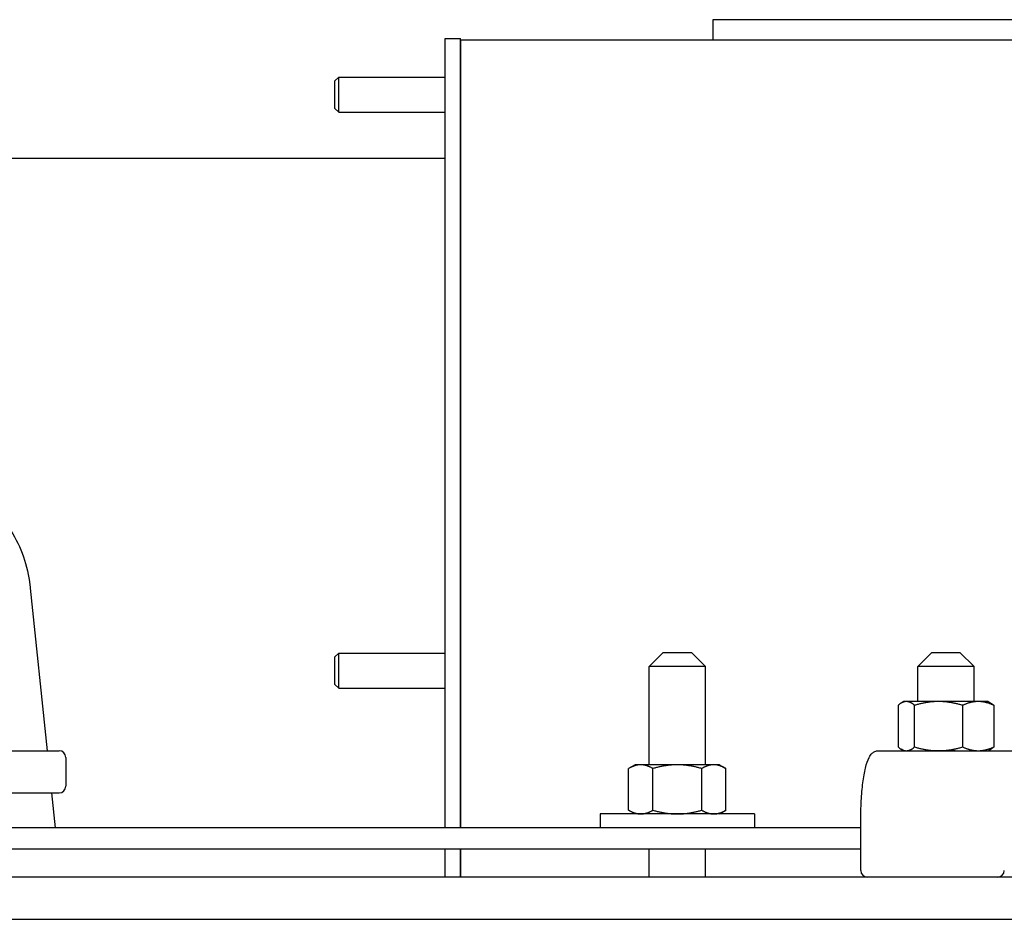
# Model space of a CAD drawing. Header units: inches. Extents: x 1 to 669, y 0 to 417.
# Tile 77 of 256: x 107 to 116, y 262 to 270. Entities that reach past the tile are written whole.
import ezdxf

# ---------------------------------------------------------------- set-up
doc = ezdxf.new("R2010")
doc.units = ezdxf.units.IN
doc.header["$LTSCALE"] = 12
doc.header["$MEASUREMENT"] = 0
doc.layers.get('0').update_dxf_attribs({"linetype": 'CONTINUOUS'})
doc.layers.add('X', color=1, linetype='CONTINUOUS')

msp = doc.modelspace()

# ---------------------------------------------------------------- linework, layer by layer
for p, q in [((107.14323, 264.56735), (107.29238, 263.12097)), ((112.77385, 263.99597), (112.64885, 263.87097)), ((112.77385, 263.99597), (113.02385, 263.99597)), ((113.02385, 263.99597), (113.14885, 263.87097)), ((115.16395, 263.99597), (115.03895, 263.87097)), ((115.16395, 263.99597), (115.41395, 263.99597)), ((115.41395, 263.99597), (115.53895, 263.87097)), ((113.14885, 263.87097), (112.64885, 263.87097)), ((112.64885, 262.99597), (112.64885, 263.87097)), ((113.14885, 262.99597), (113.14885, 263.87097)), ((115.53895, 263.87097), (115.03895, 263.87097)), ((115.03895, 263.55847), (115.03895, 263.87097)), ((115.53895, 263.55847), (115.53895, 263.87097)), ((114.86252, 263.52498), (114.86252, 263.15447)), ((114.91395, 263.55847), (114.88988, 263.54458)), ((115.66395, 263.55847), (114.91395, 263.55847)), ((115.01062, 263.15447), (115.01062, 263.52498)), ((115.43705, 263.52498), (115.43705, 263.15447)), ((115.66395, 263.55847), (115.68802, 263.54458)), ((115.71539, 263.52498), (115.71539, 263.15447)), ((114.91395, 263.12097), (114.88988, 263.13487)), ((115.66395, 263.12097), (115.68802, 263.13487)), ((105.5368, 263.12097), (107.39911, 263.12097)), ((107.45911, 263.06097), (107.45911, 262.80597)), ((114.68912, 263.12097), (116.10683, 263.12097)), ((112.52385, 262.99597), (112.46584, 262.96248)), ((112.46584, 262.59197), (112.46584, 262.96248)), ((113.27385, 262.99597), (112.52385, 262.99597)), ((112.68234, 262.59197), (112.68234, 262.96248)), ((113.11536, 262.96248), (113.11536, 262.59197)), ((113.27385, 262.99597), (113.33186, 262.96248)), ((113.33186, 262.59197), (113.33186, 262.96248)), ((106.5154, 262.74597), (107.39911, 262.74597)), ((107.33105, 262.74597), (107.36328, 262.43347)), ((113.58635, 262.55847), (112.21135, 262.55847)), ((112.21135, 262.55847), (112.21135, 262.43347)), ((112.52385, 262.55847), (112.46584, 262.59197)), ((113.27385, 262.55847), (113.33186, 262.59197)), ((113.58635, 262.55847), (113.58635, 262.43347)), ((114.53101, 262.43347), (106.4204, 262.43347)), ((114.53101, 262.05597), (114.53101, 262.49597)), ((114.53101, 262.24597), (106.4204, 262.24597)), ((112.64885, 261.99597), (112.64885, 262.24597)), ((113.14885, 261.99597), (113.14885, 262.24597)), ((150.1511, 261.99597), (92.24053, 261.99597)), ((92.24053, 261.62097), (150.1511, 261.62097))]:
    msp.add_line(p, q)
for centre, start, end in [((107.39911, 263.06097), 0, 90), ((107.39911, 262.80597), 270, 0), ((114.59101, 262.05597), 180, 270), ((115.74813, 262.05597), 270, 0)]:
    msp.add_arc(centre, 0.06, start, end)
for points, knots in [([(106.36977, 265.43347), (106.44752, 265.43347), (106.52509, 265.41864), (106.67356, 265.36192), (106.74379, 265.31885), (106.86907, 265.21208), (106.92389, 265.14796), (107.01587, 265.00641), (107.05309, 264.92893), (107.10993, 264.76585), (107.12956, 264.68023), (107.14137, 264.58451), (107.14235, 264.57593), (107.14323, 264.56735)], [6.2831853, 6.2831853, 6.2831853, 6.2831853, 6.5470641, 6.5470641, 6.8255752, 6.8255752, 7.1107719, 7.1107719, 7.3959687, 7.3959687, 7.6811655, 7.6811655, 7.7091691, 7.7091691, 7.7091691, 7.7091691]), ([(114.53101, 262.49597), (114.53101, 262.55623), (114.53267, 262.61648), (114.53915, 262.73142), (114.54398, 262.78609), (114.55647, 262.88508), (114.56409, 262.92933), (114.5821, 263.0047), (114.59193, 263.03548), (114.61287, 263.07466), (114.62079, 263.0869), (114.63962, 263.10407), (114.64722, 263.1096), (114.6661, 263.11816), (114.67751, 263.12097), (114.68912, 263.12097)], [4.712389, 4.712389, 4.712389, 4.712389, 5.0265482, 5.0265482, 5.3407075, 5.3407075, 5.6548668, 5.6548668, 5.969026, 5.969026, 6.1261057, 6.1261057, 6.2046455, 6.2046455, 6.2831853, 6.2831853, 6.2831853, 6.2831853]), ([(115.37243, 263.12097), (115.36509, 263.12097), (115.35765, 263.12094), (115.31345, 263.12067), (115.27501, 263.12019), (115.24011, 263.12019), (115.20522, 263.12019), (115.16925, 263.12067), (115.13108, 263.12094), (115.12477, 263.12097), (115.11865, 263.12097)], [-0.32527755, -0.32527755, -0.32527755, -0.32527755, -0.27001899, -0.27001899, 0, 0, 0, 0.27001899, 0.27001899, 0.32527755, 0.32527755, 0.32527755, 0.32527755])]:
    msp.add_open_spline(points, degree=3, knots=knots)
for points, weights in [([(114.93657, 263.55847), (114.9022, 263.55847), (114.86252, 263.52498)], [1, 1.07229945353, 1.06727231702]), ([(115.01062, 263.52498), (114.97093, 263.55847), (114.93657, 263.55847)], [1.06727231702, 1.07229945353, 1]), ([(115.22383, 263.55847), (115.12488, 263.55847), (115.01062, 263.52498)], [1, 1.07229945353, 1.06727231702]), ([(115.43705, 263.52498), (115.32279, 263.55847), (115.22383, 263.55847)], [1.06727231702, 1.07229945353, 1]), ([(115.57622, 263.55847), (115.51163, 263.55847), (115.43705, 263.52498)], [1, 1.07229945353, 1.06727231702]), ([(115.71539, 263.52498), (115.64081, 263.55847), (115.57622, 263.55847)], [1.06727231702, 1.07229945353, 1]), ([(115.68802, 263.54458), (115.70114, 263.537), (115.71539, 263.52498)], [1.06096964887, 1.06907110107, 1.06727231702]), ([(114.86252, 263.15447), (114.9022, 263.12097), (114.93657, 263.12097)], [1.06727231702, 1.07229945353, 1]), ([(114.93657, 263.12097), (114.97093, 263.12097), (115.01062, 263.15447)], [1, 1.07229945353, 1.06727231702]), ([(115.01062, 263.15447), (115.12488, 263.12097), (115.22383, 263.12097)], [1.06727231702, 1.07229945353, 1]), ([(115.22383, 263.12097), (115.32279, 263.12097), (115.43705, 263.15447)], [1, 1.07229945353, 1.06727231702]), ([(115.43705, 263.15447), (115.51163, 263.12097), (115.57622, 263.12097)], [1.06727231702, 1.07229945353, 1]), ([(115.57622, 263.12097), (115.64081, 263.12097), (115.71539, 263.15447)], [1, 1.07229945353, 1.06727231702]), ([(115.71539, 263.15447), (115.70114, 263.14245), (115.68802, 263.13487)], [1.06727231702, 1.06907110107, 1.06096964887]), ([(112.57409, 262.99597), (112.52385, 262.99597), (112.46584, 262.96248)], [1, 1.07229945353, 1.06727231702]), ([(112.68234, 262.96248), (112.62433, 262.99597), (112.57409, 262.99597)], [1.06727231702, 1.07229945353, 1]), ([(112.89885, 262.99597), (112.79837, 262.99597), (112.68234, 262.96248)], [1, 1.07229945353, 1.06727231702]), ([(113.11536, 262.96248), (112.99933, 262.99597), (112.89885, 262.99597)], [1.06727231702, 1.07229945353, 1]), ([(113.22361, 262.99597), (113.17337, 262.99597), (113.11536, 262.96248)], [1, 1.07229945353, 1.06727231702]), ([(113.33186, 262.96248), (113.27385, 262.99597), (113.22361, 262.99597)], [1.06727231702, 1.07229945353, 1]), ([(112.46584, 262.59197), (112.52385, 262.55847), (112.57409, 262.55847)], [1.06727231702, 1.07229945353, 1]), ([(112.57409, 262.55847), (112.62433, 262.55847), (112.68234, 262.59197)], [1, 1.07229945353, 1.06727231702]), ([(112.68234, 262.59197), (112.79837, 262.55847), (112.89885, 262.55847)], [1.06727231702, 1.07229945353, 1]), ([(112.89885, 262.55847), (112.99933, 262.55847), (113.11536, 262.59197)], [1, 1.07229945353, 1.06727231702]), ([(113.11536, 262.59197), (113.17337, 262.55847), (113.22361, 262.55847)], [1.06727231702, 1.07229945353, 1]), ([(113.22361, 262.55847), (113.27385, 262.55847), (113.33186, 262.59197)], [1, 1.07229945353, 1.06727231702])]:
    msp.add_rational_spline(points, weights, degree=2)
at = {"layer": 'X'}
for p, q in [((118.37945, 269.62527), (113.2136, 269.62527)), ((113.2136, 269.62527), (113.2136, 269.44597)), ((110.8346, 262.43347), (110.8346, 269.45847)), ((110.8346, 269.45847), (110.9691, 269.45847)), ((110.9691, 262.43347), (110.9691, 269.45847)), ((110.9691, 269.44597), (118.37945, 269.44597)), ((110.9706, 269.44597), (110.9706, 262.43347)), ((110.9691, 269.38617), (110.9706, 269.38617)), ((110.9691, 269.36597), (110.9706, 269.36597)), ((109.8536, 269.08167), (109.88665, 269.11472)), ((109.88665, 268.80222), (109.88665, 269.11472)), ((109.88665, 269.11472), (110.8346, 269.11472)), ((109.8536, 268.83527), (109.8536, 269.08167)), ((109.8536, 268.83527), (109.88665, 268.80222)), ((109.88665, 268.80222), (110.8346, 268.80222)), ((103.8436, 268.39327), (110.8346, 268.39327)), ((109.8536, 263.95667), (109.88665, 263.98972)), ((109.8536, 263.71027), (109.8536, 263.95667)), ((109.88665, 263.67722), (109.88665, 263.98972)), ((109.88665, 263.98972), (110.8346, 263.98972)), ((109.8536, 263.71027), (109.88665, 263.67722)), ((109.88665, 263.67722), (110.8346, 263.67722)), ((110.8346, 261.99597), (110.8346, 262.24597)), ((110.9691, 261.99597), (110.9691, 262.24597)), ((110.9706, 262.24597), (110.9706, 261.99597))]:
    msp.add_line(p, q, dxfattribs=at)

doc.saveas('drawing.dxf')
